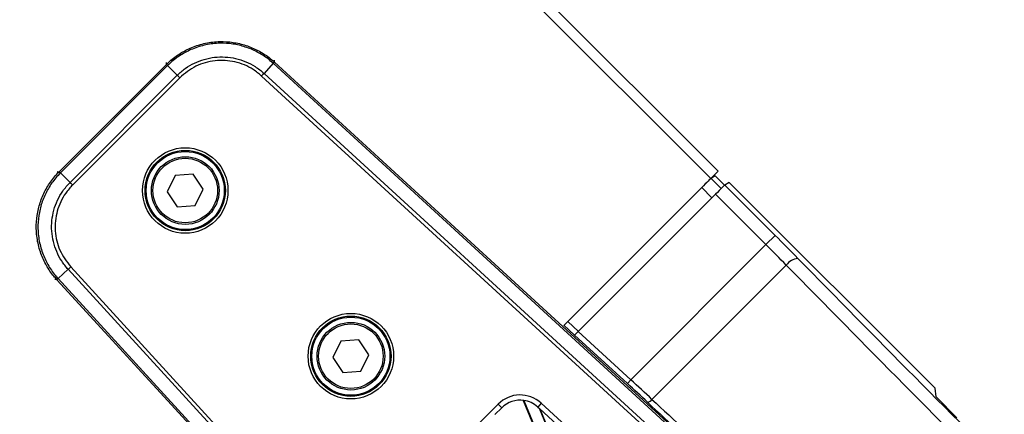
# Model space of a CAD drawing. Header units: millimetres. Extents: x 0 to 420, y 0 to 297.
# Tile 33 of 62: x 162.42 to 175.2, y 182.65 to 187.77. Entities that reach past the tile are written whole.
import ezdxf

# ---------------------------------------------------------------- set-up
doc = ezdxf.new("R2010")
doc.units = ezdxf.units.MM

msp = doc.modelspace()

# ---------------------------------------------------------------- linework, layer by layer
at = {"color": 7, "linetype": 'Continuous', "lineweight": 25}
for p, q in [((128.30995, 228.97842), (171.483, 185.80537)), ((128.30995, 228.78741), (171.3875, 185.70986)), ((162.93588, 185.79907), (164.32666, 187.18984)), ((164.34159, 187.17446), (162.95115, 185.78403)), ((164.32709, 187.19028), (164.32652, 187.21668)), ((164.32666, 187.18984), (164.32709, 187.19028)), ((164.34159, 187.17446), (164.46689, 187.04916)), ((165.71307, 187.20439), (165.59335, 187.07374)), ((173.05009, 180.48125), (165.71307, 187.20439)), ((165.72629, 187.24722), (165.72686, 187.22082)), ((165.72755, 187.22019), (172.33786, 181.16296)), ((163.07646, 185.65872), (164.46689, 187.04916)), ((164.49946, 187.01659), (163.109, 185.62613)), ((174.2471, 179.08157), (165.56221, 187.03981)), ((165.59335, 187.07374), (174.2785, 179.11526)), ((162.90894, 185.7991), (162.93534, 185.79852)), ((162.93534, 185.79852), (162.93588, 185.79907)), ((163.07646, 185.65872), (162.95115, 185.78403)), ((164.44078, 185.7488), (164.33769, 185.53881)), ((164.67419, 185.76451), (164.44078, 185.7488)), ((164.8045, 185.57024), (164.67419, 185.76451)), ((171.3875, 185.70986), (171.483, 185.80537)), ((171.4473, 185.7455), (171.39189, 185.71224)), ((171.4473, 185.7455), (171.56867, 185.62413)), ((169.48272, 183.80509), (171.3875, 185.70986)), ((171.40417, 185.46135), (171.27158, 185.59394)), ((171.39189, 185.71224), (171.5237, 185.58044)), ((171.62809, 185.66027), (171.5706, 185.62576)), ((171.5706, 185.62576), (172.22391, 184.97245)), ((174.29877, 182.9896), (171.62809, 185.66027)), ((164.33769, 185.53881), (164.468, 185.34453)), ((164.7014, 185.36024), (164.8045, 185.57024)), ((169.66893, 183.72611), (171.45028, 185.50746)), ((172.1046, 184.85314), (171.45028, 185.50746)), ((164.468, 185.34453), (164.7014, 185.36024)), ((172.22391, 184.97245), (172.1046, 184.85314)), ((170.35182, 183.10036), (172.1046, 184.85314)), ((172.36774, 184.58707), (170.62615, 182.84549)), ((163.05188, 184.53226), (162.92123, 184.41254)), ((171.01035, 175.84712), (163.05188, 184.53226)), ((163.08581, 184.56341), (171.04405, 175.87851)), ((162.90479, 184.39875), (162.8784, 184.39933)), ((168.96266, 177.78775), (162.90542, 184.39806)), ((162.92123, 184.41254), (169.64436, 177.07553)), ((169.62251, 183.6803), (169.48445, 183.80681)), ((169.53221, 183.85458), (169.6706, 183.72778)), ((170.30622, 183.0506), (169.62074, 183.67872)), ((169.66893, 183.72611), (170.35182, 183.10036)), ((166.58968, 183.60003), (166.48651, 183.39008)), ((166.8231, 183.61565), (166.58968, 183.60003)), ((166.95333, 183.42132), (166.8231, 183.61565)), ((166.85015, 183.21137), (166.95333, 183.42132)), ((166.48651, 183.39008), (166.61674, 183.19575)), ((166.61674, 183.19575), (166.85015, 183.21137)), ((170.35182, 183.10036), (170.30622, 183.0506)), ((174.31129, 182.87703), (174.29877, 182.9896)), ((167.34174, 181.49668), (168.62894, 182.78388)), ((168.62894, 182.78388), (168.67669, 182.73613)), ((168.95578, 182.8326), (171.65017, 176.32777)), ((168.96254, 182.83172), (171.66056, 176.31813)), ((169.18919, 182.7961), (169.14356, 182.74631)), ((169.18919, 182.7961), (173.76102, 178.60678)), ((174.31129, 182.87703), (174.58263, 182.60569)), ((168.67669, 182.73613), (168.58766, 182.64709)), ((169.14356, 182.74631), (169.16506, 182.72661)), ((169.89254, 182.06), (169.16506, 182.72661)), ((171.8921, 176.14296), (169.16506, 182.72661)), ((171.90066, 176.13772), (169.17537, 182.71717))]:
    msp.add_line(p, q, dxfattribs=at)
for centre, radius in [((164.57109, 185.55452), 0.55465), ((164.57109, 185.55452), 0.52091), ((164.57109, 185.55452), 0.50648), ((164.57109, 185.55452), 0.43895), ((164.57109, 185.55452), 0.41869), ((166.71992, 183.4057), 0.55465), ((166.71992, 183.4057), 0.52091), ((166.71992, 183.4057), 0.50648), ((166.71992, 183.4057), 0.43895), ((166.71992, 183.4057), 0.41869)]:
    msp.add_circle(centre, radius, dxfattribs=at)
for centre, radius, start, end in [((164.79362, 187.62945), 0.64071, 223.270116, 225.187175), ((165.24163, 187.63923), 0.64071, 317.312825, 319.229884), ((162.49617, 185.332), 0.64071, 44.812825, 46.729884), ((172.53442, 184.47028), 0.20352, 94.028581, 144.981684), ((162.48639, 184.88399), 0.64071, 310.770116, 312.687175), ((168.91545, 182.49737), 0.40519, 47.5, 135), ((168.91545, 182.49737), 0.33766, 81.982494, 135), ((168.91545, 182.49737), 0.33766, 47.5, 81.982494), ((170.55844, 182.8889), 0.08043, 276.343283, 327.334568)]:
    msp.add_arc(centre, radius, start, end, dxfattribs=at)
for centre, major_axis, ratio, start_param, end_param in [((171.27262, 185.5929), (0.11938, 0.11938), 0.00872687, 0.03490659, 1.57079633), ((171.45133, 185.50642), (0.11938, 0.11938), 0.00872687, 0.03490659, 1.57079633), ((172.18639, 184.93493), (-1.07441, 1.07441), 0.03492077, 4.43165685, 4.71238898), ((172.06708, 184.81562), (-0.95503, 0.95503), 0.03928587, 4.43165685, 4.71238898), ((175.85594, 181.84535), (-11.24296, 11.24296), 0.03454998, 1.2900642, 1.57079633), ((175.97524, 181.96465), (-11.12358, 11.12358), 0.03492077, 1.2900642, 1.57079633), ((169.66849, 183.72651), (0.0478, 0.0478), 0.00871856, 3.17687993, 4.71276967), ((170.27451, 183.01888), (0.94694, -0.86762), 0.03488745, 1.28853912, 1.56927125), ((170.3201, 183.06864), (0.99469, -0.91538), 0.03314924, 1.28868772, 1.56941985), ((174.21131, 180.19655), (11.78426, -10.79713), 0.03488745, 4.43013177, 4.58476957), ((174.2569, 180.24631), (11.73652, -10.74938), 0.03503506, 4.4301188, 4.58475659)]:
    msp.add_ellipse(centre, major_axis=major_axis, ratio=ratio, start_param=start_param, end_param=end_param, dxfattribs=at)
for points, knots in [([(164.32709, 187.19028), (164.34073, 187.20345), (164.3953, 187.25614), (164.50252, 187.33568), (164.65942, 187.41717), (164.83402, 187.47055), (165.01527, 187.49177), (165.19171, 187.48038), (165.35862, 187.44147), (165.51612, 187.3743), (165.63859, 187.29746), (165.7042, 187.2405), (165.72686, 187.22082)], [0, 0, 0, 0, 0.036836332, 0.147346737, 0.257856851, 0.378909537, 0.49996205, 0.610399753, 0.720837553, 0.831279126, 0.941720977, 1, 1, 1, 1]), ([(165.7126, 187.20482), (165.69039, 187.22408), (165.62613, 187.27981), (165.5062, 187.355), (165.35199, 187.42072), (165.18859, 187.45878), (165.01586, 187.46992), (164.83843, 187.44916), (164.6675, 187.39693), (164.51386, 187.31721), (164.40886, 187.23937), (164.35541, 187.18781), (164.34204, 187.17492)], [0, 0, 0, 0, 0.0582884, 0.1687334, 0.27917811, 0.38960805, 0.5000379, 0.62108268, 0.74212763, 0.85264156, 0.96315578, 1, 1, 1, 1]), ([(164.46689, 187.04916), (164.46689, 187.04916), (164.49923, 187.08148), (164.56959, 187.14066), (164.68816, 187.21081), (164.81706, 187.25968), (164.9967, 187.29554), (165.22878, 187.28232), (165.44594, 187.19182), (165.55749, 187.10659), (165.59335, 187.07374), (165.59335, 187.07374)], [0, 0, 0, 0, 0.00000327, 0.1105476, 0.22109252, 0.33165345, 0.44221475, 0.66232878, 0.88239995, 0.99999673, 1, 1, 1, 1]), ([(164.34159, 187.17446), (164.33812, 187.17798), (164.33243, 187.18377), (164.32778, 187.18858), (164.32705, 187.1894), (164.32666, 187.18984)], [0, 0, 0, 0, 0.41960496, 0.68991306, 1, 1, 1, 1]), ([(164.34204, 187.17492), (164.34189, 187.17477), (164.34174, 187.17462), (164.34159, 187.17446), (164.34159, 187.17446)], [0, 0, 0, 0, 0.99372571, 1, 1, 1, 1]), ([(165.56221, 187.03981), (165.52671, 187.06903), (165.42477, 187.15295), (165.21752, 187.23656), (164.95688, 187.25131), (164.70056, 187.182), (164.56649, 187.07172), (164.49946, 187.01659)], [0, 0, 0, 0, 0.11776096, 0.33816882, 0.55863667, 0.77933188, 1, 1, 1, 1]), ([(165.71307, 187.20439), (165.71307, 187.20439), (165.71291, 187.20453), (165.71275, 187.20468), (165.7126, 187.20482)], [0, 0, 0, 0, 0.00627429, 1, 1, 1, 1]), ([(165.72686, 187.22082), (165.72701, 187.22068), (165.72724, 187.22047), (165.72747, 187.22026), (165.72755, 187.22019)], [0, 0, 0, 0, 0.65871431, 1, 1, 1, 1]), ([(162.90479, 184.39875), (162.89223, 184.41295), (162.84197, 184.46977), (162.76718, 184.58035), (162.69262, 184.74066), (162.6469, 184.91742), (162.63361, 185.09943), (162.65269, 185.2752), (162.69883, 185.44025), (162.77281, 185.59468), (162.85493, 185.71367), (162.91469, 185.77674), (162.93534, 185.79852)], [0, 0, 0, 0, 0.03683633, 0.14734674, 0.25785685, 0.37890954, 0.49996205, 0.61039975, 0.72083755, 0.83127913, 0.94172098, 1, 1, 1, 1]), ([(162.9507, 185.78357), (162.93049, 185.76223), (162.87201, 185.70046), (162.79166, 185.58392), (162.71928, 185.43272), (162.67413, 185.27114), (162.65547, 185.09906), (162.66847, 184.92089), (162.71319, 184.74785), (162.78613, 184.59088), (162.85932, 184.48258), (162.9085, 184.42693), (162.92079, 184.41302)], [0, 0, 0, 0, 0.0582884, 0.1687334, 0.27917811, 0.38960805, 0.5000379, 0.62108268, 0.74212763, 0.85264156, 0.96315578, 1, 1, 1, 1]), ([(162.95115, 185.78403), (162.95115, 185.78403), (162.951, 185.78387), (162.95085, 185.78372), (162.9507, 185.78357)], [0, 0, 0, 0, 0.00627429, 1, 1, 1, 1]), ([(163.05188, 184.53226), (163.05188, 184.53227), (163.021, 184.56598), (162.96495, 184.63885), (162.90003, 184.76037), (162.85684, 184.89128), (162.82884, 185.07232), (162.85218, 185.30359), (162.95205, 185.5166), (163.04207, 185.62433), (163.07646, 185.65872), (163.07646, 185.65872)], [0, 0, 0, 0, 0.000003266, 0.110547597, 0.221092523, 0.331653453, 0.442214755, 0.662328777, 0.88239995, 0.999996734, 1, 1, 1, 1]), ([(163.109, 185.62613), (163.07825, 185.59194), (162.98997, 185.49375), (162.8974, 185.29035), (162.8713, 185.0306), (162.92936, 184.77151), (163.03366, 184.63277), (163.08581, 184.56341)], [0, 0, 0, 0, 0.117765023, 0.33818049, 0.558655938, 0.779358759, 1, 1, 1, 1]), ([(162.90542, 184.39806), (162.90535, 184.39814), (162.90514, 184.39837), (162.90493, 184.3986), (162.90479, 184.39875)], [0, 0, 0, 0, 0.34128569, 1, 1, 1, 1]), ([(162.92079, 184.41302), (162.92094, 184.41286), (162.92108, 184.4127), (162.92123, 184.41254), (162.92123, 184.41254)], [0, 0, 0, 0, 0.993725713, 1, 1, 1, 1])]:
    msp.add_open_spline(points, degree=3, knots=knots, dxfattribs=at)
for points in [[(165.72755, 187.22019), (165.72728, 187.21989), (165.72673, 187.2193), (165.7237, 187.21599), (165.71928, 187.21116), (165.71514, 187.20665), (165.71307, 187.20439)], [(164.49946, 187.01659), (164.49647, 187.01958), (164.4905, 187.02555), (164.48187, 187.03418), (164.47378, 187.04227), (164.46919, 187.04686), (164.46689, 187.04916)], [(165.56221, 187.03981), (165.56506, 187.04292), (165.57078, 187.04915), (165.57903, 187.05813), (165.58677, 187.06656), (165.59116, 187.07135), (165.59335, 187.07374)], [(162.95115, 185.78403), (162.94898, 185.78618), (162.94463, 185.7905), (162.93997, 185.7951), (162.93677, 185.79824), (162.93618, 185.7988), (162.93588, 185.79907)], [(163.109, 185.62613), (163.10601, 185.62912), (163.10004, 185.6351), (163.09142, 185.64373), (163.08334, 185.65183), (163.07875, 185.65642), (163.07646, 185.65872)], [(163.05188, 184.53226), (163.05427, 184.53446), (163.05905, 184.53885), (163.06748, 184.54659), (163.07647, 184.55484), (163.0827, 184.56055), (163.08581, 184.56341)], [(162.92123, 184.41254), (162.91897, 184.41047), (162.91445, 184.40633), (162.90962, 184.40191), (162.90632, 184.39888), (162.90572, 184.39834), (162.90542, 184.39806)]]:
    msp.add_open_spline(points, degree=3, dxfattribs=at)

doc.saveas('drawing.dxf')
